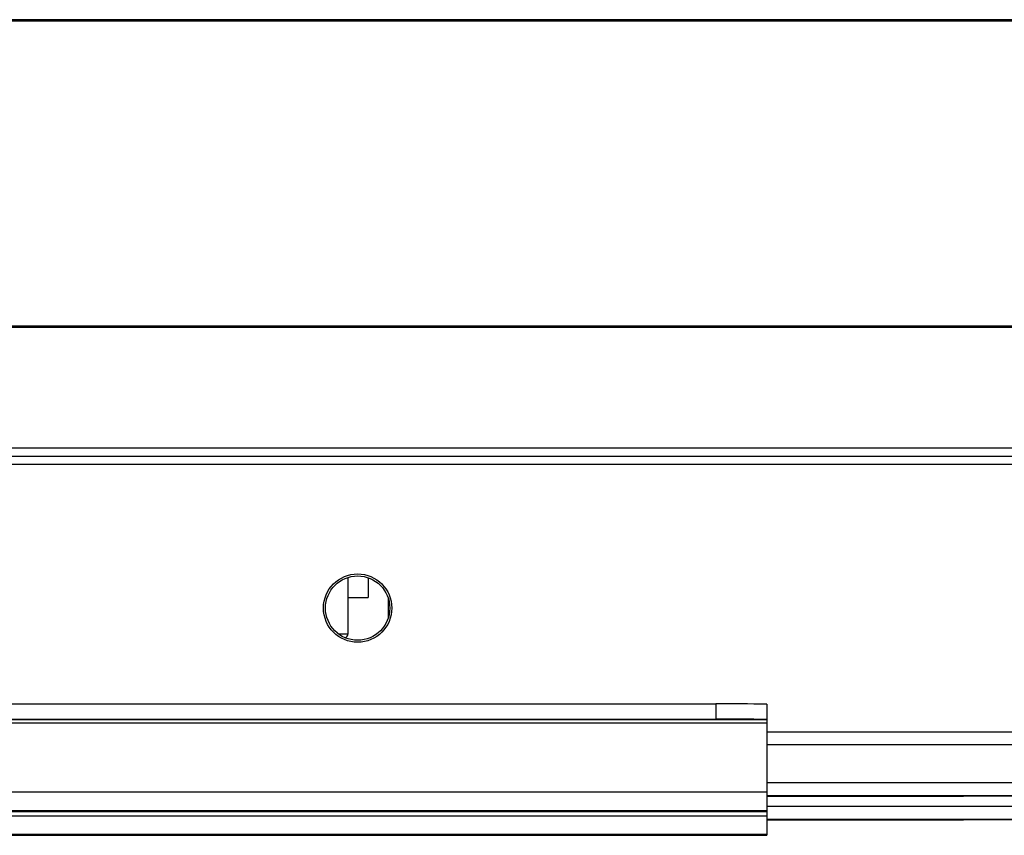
# Model space of a CAD drawing. Header units: millimetres. Extents: x 256 to 1374, y 313 to 1176.
# Tile 67 of 212: x 494 to 535, y 910 to 943. Entities that reach past the tile are written whole.
import ezdxf

# ---------------------------------------------------------------- set-up
doc = ezdxf.new("R2010")
doc.units = ezdxf.units.MM

msp = doc.modelspace()

# ---------------------------------------------------------------- linework, layer by layer
at = {"color": 7, "linetype": 'Continuous', "lineweight": 30}
for p, q in [((857.0786, 943.4832), (453.6752, 943.4832)), ((857.0786, 943.4332), (453.6752, 943.4332)), ((852.0769, 943.4166), (458.6769, 943.4166)), ((460.2517, 930.7832), (632.8119, 930.7832)), ((460.2517, 930.7366), (632.8102, 930.7366)), ((454.1836, 925.3832), (856.5902, 925.3832)), ((856.3545, 925.7166), (454.4193, 925.7166)), ((508.0646, 918.0166), (508.0646, 920.3555)), ((508.9012, 920.3427), (508.9012, 919.5166)), ((508.0646, 919.5166), (508.9012, 919.5166)), ((509.7266, 919.5106), (509.7266, 918.6559)), ((490.2405, 915.1079), (523.3134, 915.1079)), ((523.3134, 915.1079), (523.3134, 914.4754)), ((525.4301, 915.0958), (525.4301, 914.4633)), ((490.2405, 914.4754), (523.3134, 914.4754)), ((525.4301, 914.4633), (525.4301, 914.4516)), ((525.4301, 914.4516), (525.4301, 914.3239)), ((525.4301, 914.3239), (525.4301, 911.4427)), ((525.4301, 913.9499), (568.6945, 913.9499)), ((525.4301, 913.428), (785.3437, 913.428)), ((525.4301, 911.4427), (525.4301, 910.6789)), ((532.6202, 911.2996), (525.4301, 911.2996)), ((525.4301, 911.2867), (532.6202, 911.2867)), ((652.2119, 911.278), (525.4301, 911.278)), ((525.4301, 910.6789), (466.1635, 910.6789)), ((515.8939, 910.6604), (515.8939, 910.6604)), ((515.9117, 910.6604), (515.8939, 910.6604)), ((515.8939, 910.6604), (515.9117, 910.6604)), ((515.9009, 910.6607), (515.8995, 910.6604)), ((515.9117, 910.6604), (515.9117, 910.6604)), ((525.4301, 910.6789), (525.4301, 910.6425)), ((489.9759, 910.6425), (514.6419, 910.6425)), ((525.4301, 910.4606), (489.9802, 910.4606)), ((514.9882, 910.6425), (525.4301, 910.6425)), ((525.4301, 910.6425), (525.4301, 910.4606)), ((525.4301, 910.4606), (525.4301, 909.6968)), ((532.6202, 910.3175), (525.4301, 910.3175)), ((525.4301, 910.3046), (532.6202, 910.3046)), ((652.2119, 910.2959), (525.4301, 910.2959)), ((466.1635, 909.6604), (514.6422, 909.6604)), ((525.4301, 909.6968), (489.9802, 909.6968)), ((513.7819, 909.679), (513.7996, 909.679)), ((513.7819, 909.6789), (513.7819, 909.679)), ((513.7996, 909.6789), (513.7819, 909.6789)), ((513.7996, 909.679), (513.7996, 909.6789)), ((514.9885, 909.6604), (525.4301, 909.6604)), ((525.4301, 909.6968), (525.4301, 909.6604))]:
    msp.add_line(p, q, dxfattribs=at)
at = {"color": 8, "linetype": 'Continuous', "lineweight": 30}
for p, q in [((493.6302, 925.0499), (572.7896, 925.0499)), ((507.6636, 918.0166), (508.0646, 918.0166)), ((525.4301, 914.4516), (479.9217, 914.4516)), ((479.9217, 914.3239), (525.4301, 914.3239)), ((785.3437, 911.8431), (525.4301, 911.8431)), ((525.4301, 911.4427), (479.9217, 911.4427)), ((525.4301, 911.3083), (785.3437, 911.3083)), ((532.6202, 911.2996), (532.6202, 911.2867)), ((785.3437, 910.8609), (525.4301, 910.8609)), ((525.4301, 910.3262), (785.3437, 910.3262)), ((532.6202, 910.3175), (532.6202, 910.3046))]:
    msp.add_line(p, q, dxfattribs=at)
at = {"color": 7, "linetype": 'Continuous', "lineweight": 30, "flags": 128}
for points in [[(532.6202, 911.2867), (533.0054, 911.2871), (533.3441, 911.2882), (533.5954, 911.29), (533.7292, 911.2921), (533.7292, 911.2943), (533.5954, 911.2964), (533.3441, 911.2981), (533.0054, 911.2992), (532.6202, 911.2996)], [(532.6202, 910.3046), (533.0054, 910.305), (533.3441, 910.3061), (533.5954, 910.3078), (533.7292, 910.3099), (533.7292, 910.3122), (533.5954, 910.3143), (533.3441, 910.316), (533.0054, 910.3171), (532.6202, 910.3175)], [(515.9009, 909.6786), (515.8373, 909.6765), (515.6543, 909.6747), (515.3738, 909.6734), (515.0298, 909.6727), (514.6637, 909.6727), (514.3197, 909.6734), (514.0393, 909.6747), (513.8563, 909.6765), (513.7927, 909.6786), (513.8563, 909.6807), (514.0393, 909.6825), (514.3197, 909.6838), (514.6637, 909.6846), (515.0298, 909.6846), (515.3738, 909.6838), (515.6543, 909.6825), (515.8373, 909.6807), (515.9009, 909.6786)]]:
    msp.add_lwpolyline(points, dxfattribs=at)
at = {"color": 7, "linetype": 'Continuous', "lineweight": 30}
for radius in [1.4167, 1.3333]:
    msp.add_circle((508.4636, 919.0832), radius, dxfattribs=at)
for centre, radius, start, end in [((507.8979, 918.0166), 0.1667, 285.49823, 0), ((523.8425, 822.7027), 92.4067, 89.015571, 90.32804), ((523.8425, 822.0702), 92.4067, 89.015571, 90.32804), ((514.8468, 841.0446), 69.6241, 89.132518, 90.867482)]:
    msp.add_arc(centre, radius, start, end, dxfattribs=at)
for points, knots in [([(514.847, 910.6681), (514.7257, 910.668), (514.4507, 910.6679), (514.1175, 910.6669), (513.8669, 910.6656), (513.7008, 910.6642), (513.5891, 910.6625), (513.5495, 910.6607), (513.589, 910.6589), (513.7006, 910.6573), (513.8666, 910.6559), (514.1171, 910.6546), (514.4502, 910.6536), (514.7251, 910.6534), (514.8465, 910.6534)], [0, 0, 0, 0, 0.09031679, 0.20456116, 0.2714183, 0.34393565, 0.42078521, 0.50000075, 0.57921446, 0.65606483, 0.72858036, 0.79543814, 0.90968251, 1, 1, 1, 1]), ([(514.8465, 910.6534), (514.9679, 910.6534), (515.2428, 910.6536), (515.576, 910.6546), (515.8266, 910.6559), (515.9927, 910.6573), (516.1045, 910.6589), (516.1441, 910.6607), (516.1046, 910.6625), (515.993, 910.6642), (515.827, 910.6656), (515.5765, 910.6669), (515.2434, 910.6679), (514.9684, 910.668), (514.847, 910.6681)], [0, 0, 0, 0, 0.09031884, 0.20456382, 0.27142067, 0.3439377, 0.42078462, 0.49999982, 0.57921593, 0.65606277, 0.72858002, 0.79543583, 0.90968081, 1, 1, 1, 1]), ([(514.8468, 909.686), (514.7254, 909.6859), (514.4505, 909.6858), (514.1173, 909.6848), (513.8668, 909.6834), (513.7007, 909.6821), (513.589, 909.6804), (513.5495, 909.6786), (513.589, 909.6768), (513.7007, 909.6751), (513.8668, 909.6738), (514.1173, 909.6724), (514.4505, 909.6714), (514.7254, 909.6713), (514.8468, 909.6712)], [0, 0, 0, 0, 0.0903193, 0.2045628, 0.2714193, 0.3439365, 0.4207851, 0.4999995, 0.5792139, 0.6560637, 0.7285799, 0.7954372, 0.9096807, 1, 1, 1, 1]), ([(514.8468, 909.6712), (514.9682, 909.6713), (515.2431, 909.6714), (515.5763, 909.6724), (515.8268, 909.6738), (515.9929, 909.6751), (516.1045, 909.6768), (516.1441, 909.6786), (516.1045, 909.6804), (515.9929, 909.6821), (515.8268, 909.6834), (515.5763, 909.6848), (515.2431, 909.6858), (514.9682, 909.6859), (514.8468, 909.686)], [0, 0, 0, 0, 0.0903169, 0.2045627, 0.27142, 0.3439363, 0.420786, 0.5000005, 0.5792149, 0.6560636, 0.7285808, 0.7954373, 0.9096831, 1, 1, 1, 1])]:
    msp.add_open_spline(points, degree=3, knots=knots, dxfattribs=at)

doc.saveas('drawing.dxf')
